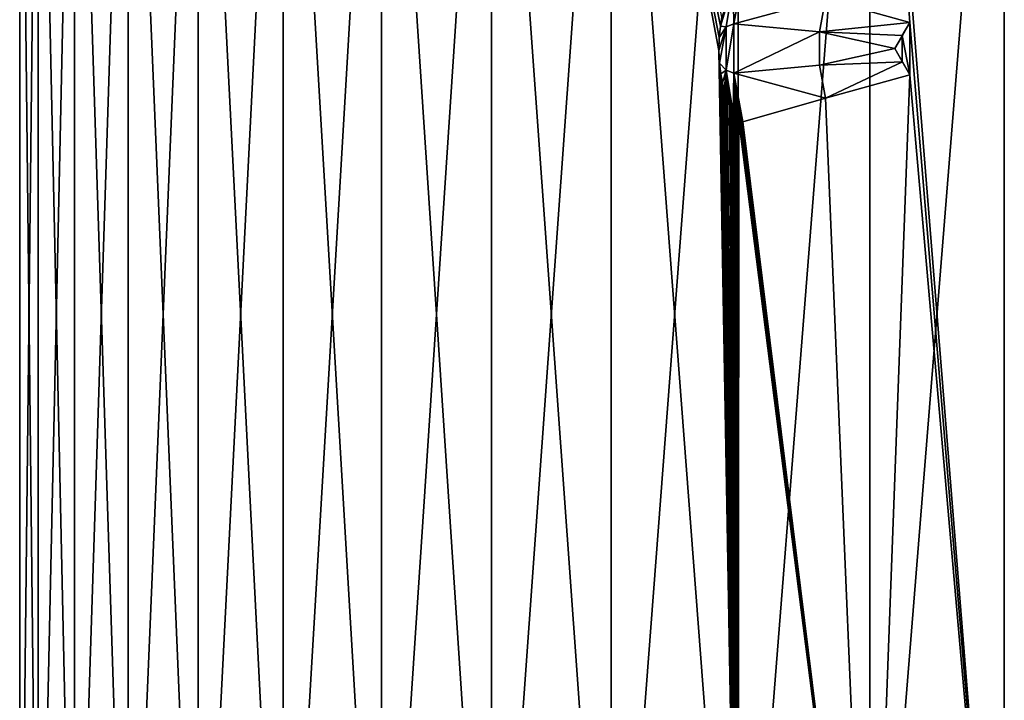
# Model space of a CAD drawing. Header units: metres. Extents: x -90 to 90, y -123 to 74.
# Tile 58 of 131: x -73 to -60, y 47 to 56. Entities that reach past the tile are written whole.
import ezdxf

# ---------------------------------------------------------------- set-up
doc = ezdxf.new("R2010")
doc.units = ezdxf.units.M
doc.layers.add('solid_11662012', color=7, linetype='CONTINUOUS')

msp = doc.modelspace()

# ---------------------------------------------------------------- linework, layer by layer
at = {"layer": 'solid_11662012'}
for points in [[(-72.969696, 63.5, 0.887126), (-72.969696, 41.5, 0.88715), (-72.728096, 41.5, 2.644924)], [(-72.728088, 63.5, 2.644948), (-72.969696, 63.5, 0.887126), (-72.728096, 41.5, 2.644924)], [(-72.969696, 63.5, -0.887126), (-72.969696, 41.5, -0.88715), (-72.969696, 41.5, 0.88715)], [(-72.969696, 63.5, 0.887126), (-72.969696, 63.5, -0.887126), (-72.969696, 41.5, 0.88715)], [(-72.728088, 63.5, -2.644948), (-72.728096, 41.5, -2.644924), (-72.969696, 41.5, -0.88715)], [(-72.969696, 63.5, -0.887126), (-72.728088, 63.5, -2.644948), (-72.969696, 41.5, -0.88715)], [(-72.728088, 63.5, 2.644948), (-72.728096, 41.5, 2.644924), (-72.249397, 41.5, 4.353429)], [(-72.24939, 63.5, -4.353437), (-72.249397, 41.5, -4.353429), (-72.728096, 41.5, -2.644924)], [(-72.728088, 63.5, -2.644948), (-72.24939, 63.5, -4.353437), (-72.728096, 41.5, -2.644924)], [(-72.24939, 63.5, 4.353437), (-72.728088, 63.5, 2.644948), (-72.249397, 41.5, 4.353429)], [(-72.24939, 63.5, 4.353437), (-72.249397, 41.5, 4.353429), (-71.542511, 41.5, 5.980838)], [(-71.542519, 63.5, -5.980822), (-71.542511, 41.5, -5.980838), (-72.249397, 41.5, -4.353429)], [(-72.24939, 63.5, -4.353437), (-71.542519, 63.5, -5.980822), (-72.249397, 41.5, -4.353429)], [(-71.542519, 63.5, 5.980822), (-72.24939, 63.5, 4.353437), (-71.542511, 41.5, 5.980838)], [(-71.542519, 63.5, 5.980822), (-71.542511, 41.5, 5.980838), (-70.620613, 41.5, 7.496836)], [(-70.62059, 63.5, 7.496867), (-71.542519, 63.5, 5.980822), (-70.620613, 41.5, 7.496836)], [(-71.542519, 63.5, -5.980822), (-70.62059, 63.5, -7.496867), (-71.542511, 41.5, -5.980838)], [(-70.62059, 63.5, -7.496867), (-70.620613, 41.5, -7.496836), (-71.542511, 41.5, -5.980838)], [(-70.62059, 63.5, 7.496867), (-70.620613, 41.5, 7.496836), (-69.500877, 41.5, 8.87318)], [(-69.500877, 63.5, -8.873174), (-69.500877, 41.5, -8.87318), (-70.620613, 41.5, -7.496836)], [(-70.62059, 63.5, -7.496867), (-69.500877, 63.5, -8.873174), (-70.620613, 41.5, -7.496836)], [(-69.500877, 63.5, 8.873174), (-70.62059, 63.5, 7.496867), (-69.500877, 41.5, 8.87318)], [(-69.500877, 63.5, 8.873174), (-69.500877, 41.5, 8.87318), (-68.204163, 41.5, 10.084234)], [(-68.204132, 63.5, 10.084254), (-69.500877, 63.5, 8.873174), (-68.204163, 41.5, 10.084234)], [(-68.204132, 63.5, -10.084254), (-68.204163, 41.5, -10.084234), (-69.500877, 41.5, -8.87318)], [(-69.500877, 63.5, -8.873174), (-68.204132, 63.5, -10.084254), (-69.500877, 41.5, -8.87318)], [(-68.204132, 63.5, 10.084254), (-68.204163, 41.5, 10.084234), (-66.754608, 41.5, 11.107442)], [(-66.754585, 63.5, -11.107455), (-66.754608, 41.5, -11.107442), (-68.204163, 41.5, -10.084234)], [(-68.204132, 63.5, -10.084254), (-66.754585, 63.5, -11.107455), (-68.204163, 41.5, -10.084234)], [(-66.754585, 63.5, 11.107455), (-68.204132, 63.5, 10.084254), (-66.754608, 41.5, 11.107442)], [(-66.754585, 63.5, 11.107455), (-66.754608, 41.5, 11.107442), (-65.17923, 41.5, 11.923741)], [(-65.179237, 63.5, -11.923735), (-65.17923, 41.5, -11.923741), (-66.754608, 41.5, -11.107442)], [(-66.754585, 63.5, -11.107455), (-65.179237, 63.5, -11.923735), (-66.754608, 41.5, -11.107442)], [(-65.179237, 63.5, 11.923735), (-66.754585, 63.5, 11.107455), (-65.17923, 41.5, 11.923741)], [(-65.179237, 63.5, 11.923735), (-65.17923, 41.5, 11.923741), (-63.507366, 41.5, 12.517922)], [(-63.759102, 55.972893, 12.444644), (-65.179237, 63.5, 11.923735), (-63.507366, 41.5, 12.517922)], [(-65.179237, 63.5, -11.923735), (-63.507328, 63.5, -12.517932), (-65.17923, 41.5, -11.923741)], [(-63.740463, 56.293339, 12.450258), (-63.720863, 56.415855, 12.45613), (-65.179237, 63.5, 11.923735)], [(-63.754738, 56.14513, 12.445961), (-63.740463, 56.293339, 12.450258), (-65.179237, 63.5, 11.923735)], [(-63.759102, 55.972893, 12.444644), (-63.754738, 56.14513, 12.445961), (-65.179237, 63.5, 11.923735)], [(-63.507328, 63.5, -12.517932), (-63.507366, 41.5, -12.517922), (-65.17923, 41.5, -11.923741)], [(-61.770184, 63.5, -12.878913), (-61.770168, 41.5, -12.878917), (-63.507366, 41.5, -12.517922)], [(-63.507328, 63.5, -12.517932), (-61.770184, 63.5, -12.878913), (-63.507366, 41.5, -12.517922)], [(-62.353256, 56.655388, 12.785233), (-61.243954, 56.345406, 12.940347), (-61.770184, 63.5, 12.878913)], [(-61.770184, 63.5, 12.878913), (-60, 41.5, 13), (-60, 63.5, 13)], [(-61.243954, 56.345406, 12.940347), (-60, 41.5, 13), (-61.770184, 63.5, 12.878913)], [(-61.770184, 63.5, -12.878913), (-60, 63.5, -13), (-61.770168, 41.5, -12.878917)], [(-60, 63.5, -13), (-60, 41.5, -13), (-61.770168, 41.5, -12.878917)], [(-63.562988, 56.324989, 12.535121), (-63.445393, 56.964241, 12.535121), (-63.573639, 56.849209, 12.499164)], [(-63.562988, 56.324989, 12.535121), (-62.353256, 56.655388, 12.785233), (-63.445393, 56.964241, 12.535121)], [(-63.740463, 56.293339, 12.450258), (-63.573639, 56.849209, 12.499164), (-63.720863, 56.415855, 12.45613)], [(-63.662094, 56.28508, 12.499153), (-63.573639, 56.849209, 12.499164), (-63.740463, 56.293339, 12.450258)], [(-63.662094, 56.28508, 12.499153), (-63.562988, 56.324989, 12.535121), (-63.573639, 56.849209, 12.499164)], [(-63.562988, 56.324989, 12.535121), (-62.432808, 56.220871, 12.785233), (-62.353256, 56.655388, 12.785233)], [(-62.432808, 56.220871, 12.785233), (-61.243954, 56.345406, 12.940347), (-62.353256, 56.655388, 12.785233)], [(-63.662094, 56.28508, 12.499153), (-63.740463, 56.293339, 12.450258), (-63.754738, 56.14513, 12.445961)], [(-63.662094, 56.28508, 12.499153), (-63.662083, 55.714775, 12.499153), (-63.562988, 56.324989, 12.535121)], [(-63.662083, 55.714775, 12.499153), (-63.562988, 55.675011, 12.535121), (-63.562988, 56.324989, 12.535121)], [(-63.562988, 56.324989, 12.535121), (-63.562988, 55.675011, 12.535121), (-62.432808, 56.220871, 12.785233)], [(-62.432808, 56.220871, 12.785233), (-61.342785, 56.174232, 12.934367), (-61.243954, 56.345406, 12.940347)], [(-61.343735, 56.172581, 12.930367), (-61.243954, 55.654594, 12.940347), (-61.243954, 56.345406, 12.940347)], [(-61.342785, 56.174232, 12.934367), (-61.343735, 56.172581, 12.930367), (-61.243954, 56.345406, 12.940347)], [(-61.243954, 55.654594, 12.940347), (-60, 41.5, 13), (-61.243954, 56.345406, 12.940347)], [(-63.662094, 56.28508, 12.499153), (-63.754738, 56.14513, 12.445961), (-63.759102, 55.972893, 12.444644)], [(-63.662094, 56.28508, 12.499153), (-63.759102, 55.972893, 12.444644), (-63.751122, 55.805904, 12.447051)], [(-63.662094, 56.28508, 12.499153), (-63.751122, 55.805904, 12.447051), (-63.662083, 55.714775, 12.499153)], [(-63.562988, 55.675011, 12.535121), (-62.432808, 55.779129, 12.785233), (-62.432808, 56.220871, 12.785233)], [(-62.432808, 56.220871, 12.785233), (-61.443375, 56, 12.925397), (-61.342785, 56.174232, 12.934367)], [(-62.432808, 56.220871, 12.785233), (-62.432808, 55.779129, 12.785233), (-61.443375, 56, 12.925397)], [(-61.443375, 56, 12.925397), (-61.343735, 56.172581, 12.930367), (-61.342785, 56.174232, 12.934367)], [(-61.343735, 56.172581, 12.930367), (-61.443375, 56, 12.919623), (-61.343735, 55.827419, 12.930367)], [(-61.443375, 56, 12.925397), (-61.443375, 56, 12.919623), (-61.343735, 56.172581, 12.930367)], [(-61.343735, 56.172581, 12.930367), (-61.343735, 55.827419, 12.930367), (-61.243954, 55.654594, 12.940347)], [(-63.751122, 55.805904, 12.447051), (-63.759102, 55.972893, 12.444644), (-63.507366, 41.5, 12.517922)], [(-62.432808, 55.779129, 12.785233), (-61.342785, 55.825768, 12.934367), (-61.443375, 56, 12.925397)], [(-61.342785, 55.825768, 12.934367), (-61.343735, 55.827419, 12.930367), (-61.443375, 56, 12.919623)], [(-61.342785, 55.825768, 12.934367), (-61.443375, 56, 12.919623), (-61.443375, 56, 12.925397)], [(-63.734711, 55.665573, 12.451984), (-63.751122, 55.805904, 12.447051), (-63.507366, 41.5, 12.517922)], [(-63.662083, 55.714775, 12.499153), (-63.751122, 55.805904, 12.447051), (-63.734711, 55.665573, 12.451984)], [(-63.562988, 55.675011, 12.535121), (-62.353256, 55.344612, 12.785233), (-62.432808, 55.779129, 12.785233)], [(-62.432808, 55.779129, 12.785233), (-62.353256, 55.344612, 12.785233), (-61.342785, 55.825768, 12.934367)], [(-61.342785, 55.825768, 12.934367), (-62.353256, 55.344612, 12.785233), (-61.243954, 55.654594, 12.940347)], [(-61.342785, 55.825768, 12.934367), (-61.243954, 55.654594, 12.940347), (-61.343735, 55.827419, 12.930367)], [(-63.662083, 55.714775, 12.499153), (-63.734711, 55.665573, 12.451984), (-63.713993, 55.549721, 12.45818)], [(-63.713993, 55.549721, 12.45818), (-63.734711, 55.665573, 12.451984), (-63.507366, 41.5, 12.517922)], [(-63.662083, 55.714775, 12.499153), (-63.713993, 55.549721, 12.45818), (-63.691402, 55.453838, 12.464892)], [(-63.662083, 55.714775, 12.499153), (-63.691402, 55.453838, 12.464892), (-63.668072, 55.373375, 12.471778)], [(-63.662083, 55.714775, 12.499153), (-63.668072, 55.373375, 12.471778), (-63.644623, 55.305199, 12.478651)], [(-63.662083, 55.714775, 12.499153), (-63.644623, 55.305199, 12.478651), (-63.621628, 55.247669, 12.485344)], [(-63.662083, 55.714775, 12.499153), (-63.621628, 55.247669, 12.485344), (-63.5993, 55.199024, 12.491798)], [(-63.662083, 55.714775, 12.499153), (-63.5993, 55.199024, 12.491798), (-63.577484, 55.157516, 12.498065)], [(-63.662083, 55.714775, 12.499153), (-63.577484, 55.157516, 12.498065), (-63.57375, 55.150978, 12.499133)], [(-63.662083, 55.714775, 12.499153), (-63.57375, 55.150978, 12.499133), (-63.562988, 55.675011, 12.535121)], [(-63.562988, 55.675011, 12.535121), (-63.57375, 55.150978, 12.499133), (-63.555836, 55.12183, 12.50424)], [(-63.562988, 55.675011, 12.535121), (-63.555836, 55.12183, 12.50424), (-63.534687, 55.092121, 12.510236)], [(-63.562988, 55.675011, 12.535121), (-63.534687, 55.092121, 12.510236), (-63.5145, 55.068703, 12.515922)], [(-63.562988, 55.675011, 12.535121), (-63.5145, 55.068703, 12.515922), (-63.495609, 55.051548, 12.521211)], [(-63.562988, 55.675011, 12.535121), (-63.495609, 55.051548, 12.521211), (-63.478016, 55.040337, 12.526109)], [(-63.562988, 55.675011, 12.535121), (-63.478016, 55.040337, 12.526109), (-63.461037, 55.034836, 12.530811)], [(-63.562988, 55.675011, 12.535121), (-63.461037, 55.034836, 12.530811), (-63.445393, 55.035759, 12.535121)], [(-63.562988, 55.675011, 12.535121), (-63.445393, 55.035759, 12.535121), (-62.353256, 55.344612, 12.785233)], [(-61.243954, 55.654594, 12.940347), (-62.353256, 55.344612, 12.785233), (-61.770168, 41.5, 12.878917)], [(-61.243954, 55.654594, 12.940347), (-61.770168, 41.5, 12.878917), (-60, 41.5, 13)], [(-63.691402, 55.453838, 12.464892), (-63.713993, 55.549721, 12.45818), (-63.507366, 41.5, 12.517922)], [(-63.668072, 55.373375, 12.471778), (-63.691402, 55.453838, 12.464892), (-63.507366, 41.5, 12.517922)], [(-63.644623, 55.305199, 12.478651), (-63.668072, 55.373375, 12.471778), (-63.507366, 41.5, 12.517922)], [(-63.621628, 55.247669, 12.485344), (-63.644623, 55.305199, 12.478651), (-63.507366, 41.5, 12.517922)], [(-62.353256, 55.344612, 12.785233), (-63.445393, 55.035759, 12.535121), (-61.770168, 41.5, 12.878917)], [(-63.5993, 55.199024, 12.491798), (-63.621628, 55.247669, 12.485344), (-63.507366, 41.5, 12.517922)], [(-63.577484, 55.157516, 12.498065), (-63.5993, 55.199024, 12.491798), (-63.507366, 41.5, 12.517922)], [(-63.57375, 55.150978, 12.499133), (-63.577484, 55.157516, 12.498065), (-63.507366, 41.5, 12.517922)], [(-63.555836, 55.12183, 12.50424), (-63.57375, 55.150978, 12.499133), (-63.507366, 41.5, 12.517922)], [(-63.534687, 55.092121, 12.510236), (-63.555836, 55.12183, 12.50424), (-63.507366, 41.5, 12.517922)], [(-63.5145, 55.068703, 12.515922), (-63.534687, 55.092121, 12.510236), (-63.507366, 41.5, 12.517922)], [(-63.495609, 55.051548, 12.521211), (-63.5145, 55.068703, 12.515922), (-63.507366, 41.5, 12.517922)], [(-63.495609, 55.051548, 12.521211), (-63.507366, 41.5, 12.517922), (-61.770168, 41.5, 12.878917)], [(-63.478016, 55.040337, 12.526109), (-63.495609, 55.051548, 12.521211), (-61.770168, 41.5, 12.878917)], [(-63.461037, 55.034836, 12.530811), (-63.478016, 55.040337, 12.526109), (-61.770168, 41.5, 12.878917)], [(-63.445393, 55.035759, 12.535121), (-63.461037, 55.034836, 12.530811), (-61.770168, 41.5, 12.878917)]]:
    msp.add_3dface(points, dxfattribs=at)

doc.saveas('drawing.dxf')
